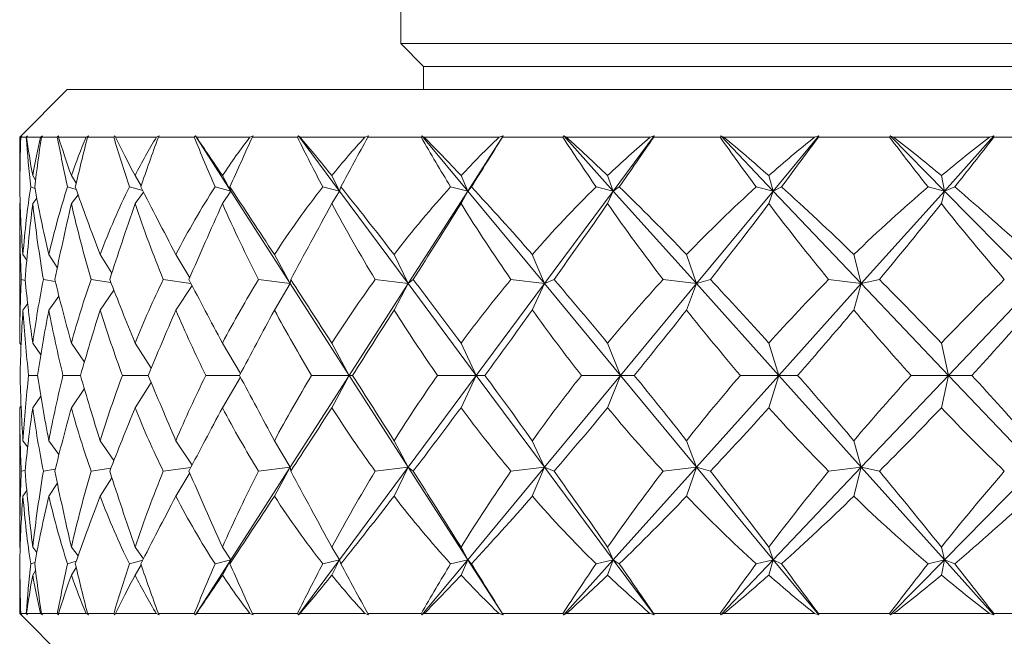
# Model space of a CAD drawing. Header units: inches. Extents: x 1 to 18.8, y 0.6 to 16.4.
# Tile 10 of 21: x 10.147 to 10.793, y 11.036 to 11.44. Entities that reach past the tile are written whole.
import ezdxf

# ---------------------------------------------------------------- set-up
doc = ezdxf.new("R2010")
doc.units = ezdxf.units.IN
doc.header["$MEASUREMENT"] = 0

msp = doc.modelspace()

# ---------------------------------------------------------------- linework, layer by layer
at = {"color": 7, "linetype": 'Continuous', "lineweight": 15}
for p, q in [((10.39687, 11.51918), (10.39687, 11.42417)), ((10.39687, 11.42417), (10.41187, 11.40917)), ((10.39687, 11.42417), (11.64687, 11.42417)), ((10.41187, 11.40917), (10.41187, 11.39418)), ((10.41187, 11.40917), (11.63187, 11.40917)), ((10.17812, 11.39418), (10.14687, 11.36293)), ((10.17812, 11.39418), (11.86562, 11.39418)), ((10.14687, 11.36293), (10.14687, 11.33762)), ((10.14749, 11.36293), (10.14687, 11.36293)), ((10.14838, 11.36371), (10.14749, 11.36293)), ((10.14761, 11.36293), (10.14838, 11.36371)), ((10.15111, 11.36293), (10.14761, 11.36293)), ((10.1519, 11.36371), (10.15111, 11.36293)), ((10.1514, 11.36293), (10.1519, 11.36371)), ((10.16061, 11.36293), (10.1514, 11.36293)), ((10.16187, 11.36371), (10.16061, 11.36293)), ((10.16112, 11.36293), (10.16187, 11.36371)), ((10.17156, 11.36293), (10.16112, 11.36293)), ((10.17235, 11.36371), (10.17156, 11.36293)), ((10.17224, 11.36293), (10.17235, 11.36371)), ((10.19049, 11.36293), (10.17224, 11.36293)), ((10.19209, 11.36371), (10.19049, 11.36293)), ((10.19139, 11.36293), (10.19209, 11.36371)), ((10.20856, 11.36293), (10.19139, 11.36293)), ((10.20933, 11.36371), (10.20856, 11.36293)), ((10.20962, 11.36293), (10.20933, 11.36371)), ((10.23655, 11.36293), (10.20962, 11.36293)), ((10.23847, 11.36371), (10.23655, 11.36293)), ((10.23783, 11.36293), (10.23847, 11.36371)), ((10.26139, 11.36293), (10.23783, 11.36293)), ((10.26213, 11.36371), (10.26139, 11.36293)), ((10.26281, 11.36293), (10.26213, 11.36371)), ((10.26213, 11.36371), (10.28538, 11.32754)), ((10.2979, 11.36293), (10.26281, 11.36293)), ((10.30009, 11.36371), (10.2979, 11.36293)), ((10.29952, 11.36293), (10.30009, 11.36371)), ((10.32902, 11.36293), (10.29952, 11.36293)), ((10.32972, 11.36371), (10.32902, 11.36293)), ((10.33078, 11.36293), (10.32972, 11.36371)), ((10.32972, 11.36371), (10.3566, 11.32754)), ((10.37334, 11.36293), (10.33078, 11.36293)), ((10.37576, 11.36371), (10.37334, 11.36293)), ((10.37527, 11.36293), (10.37576, 11.36371)), ((10.41014, 11.36293), (10.37527, 11.36293)), ((10.41078, 11.36371), (10.41014, 11.36293)), ((10.4122, 11.36293), (10.41078, 11.36371)), ((10.41078, 11.36371), (10.44076, 11.32754)), ((10.4614, 11.36293), (10.4122, 11.36293)), ((10.46401, 11.36371), (10.44076, 11.32754)), ((10.46401, 11.36371), (10.4614, 11.36293)), ((10.46361, 11.36293), (10.46401, 11.36371)), ((10.50316, 11.36293), (10.46361, 11.36293)), ((10.50373, 11.36371), (10.50316, 11.36293)), ((10.50548, 11.36293), (10.50373, 11.36371)), ((10.50373, 11.36371), (10.53624, 11.32754)), ((10.56037, 11.36293), (10.50548, 11.36293)), ((10.56311, 11.36371), (10.53624, 11.32754)), ((10.56311, 11.36371), (10.56037, 11.36293)), ((10.56282, 11.36293), (10.56311, 11.36371)), ((10.60628, 11.36293), (10.56282, 11.36293)), ((10.60677, 11.36371), (10.60628, 11.36293)), ((10.60881, 11.36293), (10.60677, 11.36371)), ((10.60677, 11.36371), (10.64116, 11.32754)), ((10.66832, 11.36293), (10.60881, 11.36293)), ((10.67115, 11.36371), (10.64116, 11.32754)), ((10.67115, 11.36371), (10.66832, 11.36293)), ((10.67096, 11.36293), (10.67115, 11.36371)), ((10.71749, 11.36293), (10.67096, 11.36293)), ((10.71789, 11.36371), (10.71749, 11.36293)), ((10.72019, 11.36293), (10.71789, 11.36371)), ((10.71789, 11.36371), (10.7535, 11.32754)), ((10.78316, 11.36293), (10.72019, 11.36293)), ((10.78601, 11.36371), (10.7535, 11.32754)), ((10.78601, 11.36371), (10.78316, 11.36293)), ((10.78593, 11.36293), (10.78601, 11.36371)), ((10.83462, 11.36293), (10.78593, 11.36293)), ((10.147, 11.33742), (10.14687, 11.33762)), ((10.15727, 11.33469), (10.15538, 11.33762)), ((10.1839, 11.33259), (10.18076, 11.33762)), ((10.22652, 11.33088), (10.22252, 11.33762)), ((10.28538, 11.32754), (10.27983, 11.33762)), ((10.3566, 11.32754), (10.35158, 11.33762)), ((10.44076, 11.32754), (10.43638, 11.33762)), ((10.53624, 11.32754), (10.53257, 11.33762)), ((10.64116, 11.32754), (10.63829, 11.33762)), ((10.7535, 11.32754), (10.75148, 11.33762)), ((10.15689, 11.32929), (10.15415, 11.33025)), ((10.18397, 11.3285), (10.17828, 11.33025)), ((10.22756, 11.3278), (10.21882, 11.33025)), ((10.28538, 11.32754), (10.275, 11.33025)), ((10.28538, 11.32754), (10.28474, 11.33025)), ((10.3566, 11.32754), (10.34571, 11.33025)), ((10.3566, 11.32754), (10.35753, 11.33025)), ((10.44076, 11.32754), (10.42958, 11.33025)), ((10.44076, 11.32754), (10.44324, 11.33025)), ((10.53624, 11.32754), (10.52498, 11.33025)), ((10.53624, 11.32754), (10.54022, 11.33025)), ((10.64116, 11.32754), (10.63005, 11.33025)), ((10.64116, 11.32754), (10.64658, 11.33025)), ((10.7535, 11.32754), (10.74275, 11.33025)), ((10.7535, 11.32754), (10.76024, 11.33025)), ((10.18518, 11.32508), (10.18076, 11.31928)), ((10.22803, 11.32689), (10.22252, 11.31928)), ((10.28538, 11.32754), (10.27983, 11.31928)), ((10.28538, 11.32754), (10.32441, 11.26681)), ((10.3566, 11.32754), (10.35158, 11.31928)), ((10.3566, 11.32754), (10.40173, 11.26681)), ((10.44076, 11.32754), (10.40173, 11.26681)), ((10.44076, 11.32754), (10.43638, 11.31928)), ((10.44076, 11.32754), (10.49111, 11.26681)), ((10.53624, 11.32754), (10.49111, 11.26681)), ((10.53624, 11.32754), (10.53257, 11.31928)), ((10.53624, 11.32754), (10.59082, 11.26681)), ((10.64116, 11.32754), (10.59082, 11.26681)), ((10.64116, 11.32754), (10.63829, 11.31928)), ((10.64116, 11.32754), (10.69892, 11.26681)), ((10.7535, 11.32754), (10.69892, 11.26681)), ((10.7535, 11.32754), (10.75148, 11.31928)), ((10.7535, 11.32754), (10.81331, 11.26681)), ((10.14715, 11.31963), (10.14687, 11.31928)), ((10.14687, 11.31928), (10.14687, 11.22789)), ((10.15813, 11.32277), (10.15538, 11.31928)), ((10.15152, 11.28217), (10.149, 11.28591)), ((10.17155, 11.27749), (10.16599, 11.28591)), ((10.20735, 11.27377), (10.19964, 11.28591)), ((10.2584, 11.27064), (10.24929, 11.28591)), ((10.32441, 11.26681), (10.31398, 11.28591)), ((10.40173, 11.26681), (10.39245, 11.28591)), ((10.49111, 11.26681), (10.48316, 11.28591)), ((10.59082, 11.26681), (10.58437, 11.28591)), ((10.69892, 11.26681), (10.69409, 11.28591)), ((10.15049, 11.26898), (10.14793, 11.26947)), ((10.17022, 11.26819), (10.16243, 11.26947)), ((10.20671, 11.26755), (10.19366, 11.26947)), ((10.25918, 11.26701), (10.24101, 11.26947)), ((10.25991, 11.26564), (10.24929, 11.24951)), ((10.32441, 11.26681), (10.30356, 11.26947)), ((10.32441, 11.26681), (10.31398, 11.24951)), ((10.32441, 11.26681), (10.3247, 11.26947)), ((10.32441, 11.26681), (10.36307, 11.20668)), ((10.40173, 11.26681), (10.36307, 11.20668)), ((10.40173, 11.26681), (10.38009, 11.26947)), ((10.40173, 11.26681), (10.39245, 11.24951)), ((10.40173, 11.26681), (10.40507, 11.26947)), ((10.40173, 11.26681), (10.44642, 11.20668)), ((10.49111, 11.26681), (10.44642, 11.20668)), ((10.49111, 11.26681), (10.46911, 11.26947)), ((10.49111, 11.26681), (10.48316, 11.24951)), ((10.49111, 11.26681), (10.49745, 11.26947)), ((10.49111, 11.26681), (10.54096, 11.20668)), ((10.59082, 11.26681), (10.54096, 11.20668)), ((10.59082, 11.26681), (10.56889, 11.26947)), ((10.59082, 11.26681), (10.58437, 11.24951)), ((10.59082, 11.26681), (10.60003, 11.26947)), ((10.59082, 11.26681), (10.64487, 11.20668)), ((10.69892, 11.26681), (10.64487, 11.20668)), ((10.69892, 11.26681), (10.67748, 11.26947)), ((10.69892, 11.26681), (10.69409, 11.24951)), ((10.69892, 11.26681), (10.71083, 11.26947)), ((10.69892, 11.26681), (10.75611, 11.20668)), ((10.81331, 11.26681), (10.75611, 11.20668)), ((10.17262, 11.25861), (10.16599, 11.24951)), ((10.2087, 11.26245), (10.19964, 11.24951)), ((10.15211, 11.25369), (10.149, 11.24951)), ((10.14778, 11.2266), (10.14687, 11.22789)), ((10.16074, 11.22023), (10.15538, 11.22789)), ((10.18928, 11.21536), (10.18076, 11.22789)), ((10.23318, 11.21138), (10.22252, 11.22789)), ((10.29178, 11.20796), (10.27983, 11.22789)), ((10.36307, 11.20668), (10.35158, 11.22789)), ((10.44642, 11.20668), (10.43638, 11.22789)), ((10.54096, 11.20668), (10.53257, 11.22789)), ((10.64487, 11.20668), (10.63829, 11.22789)), ((10.75611, 11.20668), (10.75148, 11.22789)), ((10.15853, 11.20668), (10.15273, 11.20668)), ((10.18675, 11.20668), (10.17525, 11.20668)), ((10.23123, 11.20668), (10.21426, 11.20668)), ((10.29109, 11.20668), (10.26898, 11.20668)), ((10.36307, 11.20668), (10.32441, 11.14654)), ((10.36307, 11.20668), (10.33836, 11.20668)), ((10.36307, 11.20668), (10.35158, 11.18546)), ((10.36307, 11.20668), (10.36518, 11.20668)), ((10.36307, 11.20668), (10.40173, 11.14654)), ((10.44642, 11.20668), (10.40173, 11.14654)), ((10.44642, 11.20668), (10.42104, 11.20668)), ((10.44642, 11.20668), (10.43638, 11.18546)), ((10.44642, 11.20668), (10.49111, 11.14654)), ((10.44642, 11.20668), (10.45205, 11.20668)), ((10.54096, 11.20668), (10.49111, 11.14654)), ((10.54096, 11.20668), (10.51542, 11.20668)), ((10.54096, 11.20668), (10.53257, 11.18546)), ((10.54096, 11.20668), (10.55001, 11.20668)), ((10.54096, 11.20668), (10.59082, 11.14654)), ((10.64487, 11.20668), (10.59082, 11.14654)), ((10.64487, 11.20668), (10.61965, 11.20668)), ((10.64487, 11.20668), (10.63829, 11.18546)), ((10.64487, 11.20668), (10.65715, 11.20668)), ((10.64487, 11.20668), (10.69892, 11.14654)), ((10.75611, 11.20668), (10.69892, 11.14654)), ((10.75611, 11.20668), (10.73171, 11.20668)), ((10.75611, 11.20668), (10.75148, 11.18546)), ((10.75611, 11.20668), (10.7714, 11.20668)), ((10.75611, 11.20668), (10.81331, 11.14654)), ((10.23318, 11.20197), (10.22252, 11.18546)), ((10.29178, 11.20539), (10.27983, 11.18546)), ((10.18928, 11.19799), (10.18076, 11.18546)), ((10.16074, 11.19312), (10.15538, 11.18546)), ((10.14778, 11.18675), (10.14687, 11.18546)), ((10.14687, 11.18546), (10.14687, 11.09407)), ((10.149, 11.16384), (10.15211, 11.15966)), ((10.17262, 11.15474), (10.16599, 11.16384)), ((10.2087, 11.1509), (10.19964, 11.16384)), ((10.25991, 11.14771), (10.24929, 11.16384)), ((10.32441, 11.14654), (10.31398, 11.16384)), ((10.40173, 11.14654), (10.39245, 11.16384)), ((10.49111, 11.14654), (10.48316, 11.16384)), ((10.59082, 11.14654), (10.58437, 11.16384)), ((10.69892, 11.14654), (10.69409, 11.16384)), ((10.14793, 11.14388), (10.15049, 11.14437)), ((10.17022, 11.14516), (10.16243, 11.14388)), ((10.20671, 11.1458), (10.19366, 11.14388)), ((10.25918, 11.14634), (10.24101, 11.14388)), ((10.2584, 11.14271), (10.24929, 11.12744)), ((10.32441, 11.14654), (10.28538, 11.08581)), ((10.32441, 11.14654), (10.30356, 11.14388)), ((10.32441, 11.14654), (10.31398, 11.12744)), ((10.32441, 11.14654), (10.3247, 11.14388)), ((10.40173, 11.14654), (10.3566, 11.08581)), ((10.40173, 11.14654), (10.38009, 11.14388)), ((10.40173, 11.14654), (10.39245, 11.12744)), ((10.40173, 11.14654), (10.40507, 11.14388)), ((10.40173, 11.14654), (10.44076, 11.08581)), ((10.49111, 11.14654), (10.44076, 11.08581)), ((10.49111, 11.14654), (10.46911, 11.14388)), ((10.49111, 11.14654), (10.48316, 11.12744)), ((10.49111, 11.14654), (10.53624, 11.08581)), ((10.49111, 11.14654), (10.49745, 11.14388)), ((10.59082, 11.14654), (10.53624, 11.08581)), ((10.59082, 11.14654), (10.56889, 11.14388)), ((10.59082, 11.14654), (10.58437, 11.12744)), ((10.59082, 11.14654), (10.64116, 11.08581)), ((10.59082, 11.14654), (10.60003, 11.14388)), ((10.69892, 11.14654), (10.64116, 11.08581)), ((10.69892, 11.14654), (10.67748, 11.14388)), ((10.69892, 11.14654), (10.69409, 11.12744)), ((10.69892, 11.14654), (10.71083, 11.14388)), ((10.69892, 11.14654), (10.7535, 11.08581)), ((10.81331, 11.14654), (10.7535, 11.08581)), ((10.17155, 11.13586), (10.16599, 11.12744)), ((10.20735, 11.13958), (10.19964, 11.12744)), ((10.149, 11.12744), (10.15152, 11.13118)), ((10.14715, 11.09372), (10.14687, 11.09407)), ((10.15538, 11.09407), (10.15813, 11.09058)), ((10.18518, 11.08827), (10.18076, 11.09407)), ((10.22803, 11.08646), (10.22252, 11.09407)), ((10.28538, 11.08581), (10.27983, 11.09407)), ((10.3566, 11.08581), (10.35158, 11.09407)), ((10.44076, 11.08581), (10.43638, 11.09407)), ((10.53624, 11.08581), (10.53257, 11.09407)), ((10.64116, 11.08581), (10.63829, 11.09407)), ((10.7535, 11.08581), (10.75148, 11.09407)), ((10.15415, 11.0831), (10.15689, 11.08406)), ((10.18397, 11.08485), (10.17828, 11.0831)), ((10.22756, 11.08555), (10.21882, 11.0831)), ((10.28538, 11.08581), (10.26213, 11.04964)), ((10.28538, 11.08581), (10.275, 11.0831)), ((10.28538, 11.08581), (10.27983, 11.07573)), ((10.28538, 11.08581), (10.28474, 11.0831)), ((10.3566, 11.08581), (10.32972, 11.04964)), ((10.3566, 11.08581), (10.34571, 11.0831)), ((10.3566, 11.08581), (10.35158, 11.07573)), ((10.3566, 11.08581), (10.35753, 11.0831)), ((10.44076, 11.08581), (10.41078, 11.04964)), ((10.44076, 11.08581), (10.42958, 11.0831)), ((10.44076, 11.08581), (10.43638, 11.07573)), ((10.44076, 11.08581), (10.44324, 11.0831)), ((10.44076, 11.08581), (10.46401, 11.04964)), ((10.53624, 11.08581), (10.50373, 11.04964)), ((10.53624, 11.08581), (10.52498, 11.0831)), ((10.53624, 11.08581), (10.53257, 11.07573)), ((10.53624, 11.08581), (10.54022, 11.0831)), ((10.53624, 11.08581), (10.56311, 11.04964)), ((10.64116, 11.08581), (10.60677, 11.04964)), ((10.64116, 11.08581), (10.63005, 11.0831)), ((10.64116, 11.08581), (10.63829, 11.07573)), ((10.64116, 11.08581), (10.64658, 11.0831)), ((10.64116, 11.08581), (10.67115, 11.04964)), ((10.7535, 11.08581), (10.71789, 11.04964)), ((10.7535, 11.08581), (10.74275, 11.0831)), ((10.7535, 11.08581), (10.75148, 11.07573)), ((10.7535, 11.08581), (10.76024, 11.0831)), ((10.7535, 11.08581), (10.78601, 11.04964)), ((10.15538, 11.07573), (10.15727, 11.07866)), ((10.1839, 11.08076), (10.18076, 11.07573)), ((10.22652, 11.08247), (10.22252, 11.07573)), ((10.147, 11.07593), (10.14687, 11.07573)), ((10.14687, 11.07573), (10.14687, 11.05043)), ((10.14687, 11.05043), (10.17812, 11.01918)), ((10.14687, 11.05043), (10.14749, 11.05043)), ((10.14749, 11.05043), (10.14838, 11.04964)), ((10.14838, 11.04964), (10.14761, 11.05043)), ((10.14761, 11.05043), (10.15111, 11.05043)), ((10.15111, 11.05043), (10.1519, 11.04964)), ((10.1519, 11.04964), (10.1514, 11.05043)), ((10.1514, 11.05043), (10.16061, 11.05043)), ((10.16061, 11.05043), (10.16187, 11.04964)), ((10.16187, 11.04964), (10.16112, 11.05043)), ((10.16112, 11.05043), (10.17156, 11.05043)), ((10.17156, 11.05043), (10.17235, 11.04964)), ((10.17235, 11.04964), (10.17224, 11.05043)), ((10.17224, 11.05043), (10.19049, 11.05043)), ((10.19049, 11.05043), (10.19209, 11.04964)), ((10.19209, 11.04964), (10.19139, 11.05043)), ((10.19139, 11.05043), (10.20856, 11.05043)), ((10.20856, 11.05043), (10.20933, 11.04964)), ((10.20933, 11.04964), (10.20962, 11.05043)), ((10.20962, 11.05043), (10.23655, 11.05043)), ((10.23655, 11.05043), (10.23847, 11.04964)), ((10.23847, 11.04964), (10.23783, 11.05043)), ((10.23783, 11.05043), (10.26139, 11.05043)), ((10.26139, 11.05043), (10.26213, 11.04964)), ((10.26213, 11.04964), (10.26281, 11.05043)), ((10.26281, 11.05043), (10.2979, 11.05043)), ((10.2979, 11.05043), (10.30009, 11.04964)), ((10.30009, 11.04964), (10.29952, 11.05043)), ((10.29952, 11.05043), (10.32902, 11.05043)), ((10.32902, 11.05043), (10.32972, 11.04964)), ((10.32972, 11.04964), (10.33078, 11.05043)), ((10.33078, 11.05043), (10.37334, 11.05043)), ((10.37334, 11.05043), (10.37576, 11.04964)), ((10.37576, 11.04964), (10.37527, 11.05043)), ((10.37527, 11.05043), (10.41014, 11.05043)), ((10.41014, 11.05043), (10.41078, 11.04964)), ((10.41078, 11.04964), (10.4122, 11.05043)), ((10.4122, 11.05043), (10.4614, 11.05043)), ((10.4614, 11.05043), (10.46401, 11.04964)), ((10.46401, 11.04964), (10.46361, 11.05043)), ((10.46361, 11.05043), (10.50316, 11.05043)), ((10.50316, 11.05043), (10.50373, 11.04964)), ((10.50373, 11.04964), (10.50548, 11.05043)), ((10.50548, 11.05043), (10.56037, 11.05043)), ((10.56037, 11.05043), (10.56311, 11.04964)), ((10.56311, 11.04964), (10.56282, 11.05043)), ((10.56282, 11.05043), (10.60628, 11.05043)), ((10.60628, 11.05043), (10.60677, 11.04964)), ((10.60677, 11.04964), (10.60881, 11.05043)), ((10.60881, 11.05043), (10.66832, 11.05043)), ((10.66832, 11.05043), (10.67115, 11.04964)), ((10.67115, 11.04964), (10.67096, 11.05043)), ((10.67096, 11.05043), (10.71749, 11.05043)), ((10.71749, 11.05043), (10.71789, 11.04964)), ((10.71789, 11.04964), (10.72019, 11.05043)), ((10.72019, 11.05043), (10.78316, 11.05043)), ((10.78316, 11.05043), (10.78601, 11.04964)), ((10.78601, 11.04964), (10.78593, 11.05043)), ((10.78593, 11.05043), (10.83462, 11.05043))]:
    msp.add_line(p, q, dxfattribs=at)
for centre, major_axis, ratio, start_param, end_param in [((11.02187, 9.99045), (-0.81766, 1.50608), 0.206849, 0.326178, 0.364022), ((11.02187, 12.4229), (0.72341, 1.49675), 0.32887, 2.502987, 2.533612), ((11.02187, 12.4229), (0.65432, 1.49404), 0.388836, 2.514031, 2.544656), ((11.02187, 9.99045), (-0.84679, 1.5105), 0.145904, 0.356397, 0.394241), ((11.02187, 9.99045), (-0.77706, 1.50117), 0.267949, 0.300188, 0.338032), ((11.02187, 12.4229), (0.77706, 1.50117), 0.267949, 2.483177, 2.513802), ((11.02187, 12.4229), (0.56638, 1.49431), 0.446335, 2.51294, 2.543565), ((11.02187, 9.99045), (-0.86544, 1.51375), 0.085197, 0.389339, 0.427183), ((11.02187, 9.99045), (-0.72341, 1.49675), 0.32887, 0.280378, 0.318222), ((11.02187, 12.4229), (0.81766, 1.50608), 0.206849, 2.457188, 2.487813), ((11.02187, 12.4229), (0.45524, 1.49844), 0.498683, 2.495716, 2.526341), ((11.02187, 9.99045), (-0.8742, 1.51539), 0.024672, 0.423777, 0.461621), ((11.02187, 9.99045), (-0.65432, 1.49404), 0.388836, 0.269334, 0.307178), ((11.02187, 12.4229), (0.84679, 1.5105), 0.145904, 2.426968, 2.457593), ((11.02187, 12.4229), (0.317, 1.50579), 0.541617, 2.458886, 2.489511), ((11.02187, 9.99045), (-0.87332, 1.51522), 0.035794, 5.786704, 5.824548), ((11.02187, 9.99045), (-0.56638, 1.49431), 0.446335, 0.270425, 0.308269), ((11.02187, 12.4229), (0.86544, 1.51375), 0.085197, 2.394026, 2.424651), ((11.02187, 12.4229), (0.15213, 1.51307), 0.569488, 2.402554, 2.433179), ((11.02187, 9.99045), (-0.86277, 1.51326), 0.096345, 5.752457, 5.790301), ((11.02187, 9.99045), (-0.45524, 1.49844), 0.498683, 0.287649, 0.325493), ((11.02187, 12.4229), (0.8742, 1.51539), 0.024672, 2.359588, 2.390213), ((11.02187, 12.4229), (-0.02895, 1.51545), 0.577069, 2.334333, 2.364958), ((11.02187, 9.99045), (-0.84224, 1.50976), 0.157094, 5.719918, 5.757762), ((11.02187, 9.99045), (-0.317, 1.50579), 0.541617, 0.324479, 0.362323), ((11.02187, 12.4229), (0.87332, 1.51522), 0.035794, 3.927832, 3.958457), ((11.02187, 12.4229), (-0.20673, 1.51107), 0.562664, 2.268528, 2.299153), ((11.02187, 9.99045), (-0.8111, 1.50519), 0.21808, 5.690352, 5.728196), ((11.02187, 9.99045), (-0.15213, 1.51307), 0.569488, 0.380811, 0.418655), ((11.02187, 12.4229), (0.86277, 1.51326), 0.096345, 3.962079, 3.992704), ((11.02187, 12.4229), (-0.36375, 1.50326), 0.529389, 2.217952, 2.248578), ((11.02187, 9.99045), (-0.76824, 1.50029), 0.279182, 5.665337, 5.703181), ((11.02187, 9.99045), (0.02895, 1.51545), 0.577069, 0.449033, 0.486877), ((11.02187, 12.4229), (0.84224, 1.50976), 0.157094, 3.994619, 4.025244), ((11.02187, 12.4229), (-0.49315, 1.49672), 0.482918, 2.187562, 2.218187), ((11.02187, 9.99045), (-0.71195, 1.49609), 0.340002, 5.646923, 5.684767), ((11.02187, 9.99045), (0.20673, 1.51107), 0.562664, 0.514837, 0.552681), ((11.02187, 12.4229), (0.8111, 1.50519), 0.21808, 4.024184, 4.054809), ((11.02187, 9.99045), (-0.81766, 1.50608), 0.206849, 0.374527, 0.433835), ((11.02187, 9.99045), (-0.77706, 1.50117), 0.267949, 0.348538, 0.407845), ((11.02187, 9.99045), (-0.84679, 1.5105), 0.145904, 0.404747, 0.464054), ((11.02187, 9.99045), (-0.72341, 1.49675), 0.32887, 0.328728, 0.388035), ((11.02187, 9.99045), (-0.86544, 1.51375), 0.085197, 0.437689, 0.496996), ((11.02187, 9.99045), (-0.65432, 1.49404), 0.388836, 0.317684, 0.376991), ((11.02187, 9.99045), (-0.8742, 1.51539), 0.024672, 0.472127, 0.531435), ((11.02187, 9.99045), (-0.56638, 1.49431), 0.446335, 0.318775, 0.378082), ((11.02187, 9.99045), (-0.87332, 1.51522), 0.035794, 5.716891, 5.776199), ((11.02187, 9.99045), (-0.45524, 1.49844), 0.498683, 0.335999, 0.395306), ((11.02187, 9.99045), (-0.86277, 1.51326), 0.096345, 5.682644, 5.741952), ((11.02187, 9.99045), (-0.317, 1.50579), 0.541617, 0.372829, 0.432136), ((11.02187, 9.99045), (-0.84224, 1.50976), 0.157094, 5.650104, 5.709412), ((11.02187, 9.99045), (-0.15213, 1.51307), 0.569488, 0.429161, 0.488468), ((11.02187, 9.99045), (-0.8111, 1.50519), 0.21808, 5.620539, 5.679847), ((11.02187, 9.99045), (0.02895, 1.51545), 0.577069, 0.497382, 0.55669), ((11.02187, 9.99045), (-0.76824, 1.50029), 0.279182, 5.595524, 5.654831), ((11.02187, 9.99045), (0.20673, 1.51107), 0.562664, 0.563187, 0.622494), ((11.02187, 9.99045), (-0.71195, 1.49609), 0.340002, 5.57711, 5.636417), ((11.02187, 12.4229), (0.72341, 1.49675), 0.32887, 2.544118, 2.593379), ((11.02187, 12.4229), (0.77706, 1.50117), 0.267949, 2.524308, 2.573569), ((11.02187, 12.4229), (0.65432, 1.49404), 0.388836, 2.555162, 2.604423), ((11.02187, 12.4229), (0.81766, 1.50608), 0.206849, 2.498318, 2.547579), ((11.02187, 12.4229), (0.56638, 1.49431), 0.446335, 2.554071, 2.603332), ((11.02187, 12.4229), (0.84679, 1.5105), 0.145904, 2.468099, 2.51736), ((11.02187, 12.4229), (0.45524, 1.49844), 0.498683, 2.536847, 2.586108), ((11.02187, 12.4229), (0.86544, 1.51375), 0.085197, 2.435157, 2.484418), ((11.02187, 12.4229), (0.317, 1.50579), 0.541617, 2.500017, 2.549278), ((11.02187, 12.4229), (0.8742, 1.51539), 0.024672, 2.400719, 2.44998), ((11.02187, 12.4229), (0.15213, 1.51307), 0.569488, 2.443685, 2.492946), ((11.02187, 12.4229), (0.87332, 1.51522), 0.035794, 3.868065, 3.917326), ((11.02187, 12.4229), (-0.02895, 1.51545), 0.577069, 2.375463, 2.424724), ((11.02187, 12.4229), (0.86277, 1.51326), 0.096345, 3.902312, 3.951573), ((11.02187, 12.4229), (-0.20673, 1.51107), 0.562664, 2.309659, 2.35892), ((11.02187, 12.4229), (0.84224, 1.50976), 0.157094, 3.934852, 3.984113), ((11.02187, 12.4229), (-0.36375, 1.50326), 0.529389, 2.259083, 2.308344), ((11.02187, 12.4229), (0.8111, 1.50519), 0.21808, 3.964417, 4.013678), ((11.02187, 12.4229), (-0.49315, 1.49672), 0.482918, 2.228693, 2.277954), ((11.02187, 9.99045), (-0.77706, 1.50117), 0.267949, 0.428397, 0.477658), ((11.02187, 9.99045), (-0.81766, 1.50608), 0.206849, 0.454387, 0.503648), ((11.02187, 9.99045), (-0.72341, 1.49675), 0.32887, 0.408588, 0.457849), ((11.02187, 9.99045), (-0.84679, 1.5105), 0.145904, 0.484606, 0.533867), ((11.02187, 9.99045), (-0.65432, 1.49404), 0.388836, 0.397543, 0.446804), ((11.02187, 9.99045), (-0.86544, 1.51375), 0.085197, 0.517548, 0.566809), ((11.02187, 9.99045), (-0.56638, 1.49431), 0.446335, 0.398635, 0.447895), ((11.02187, 9.99045), (-0.8742, 1.51539), 0.024672, 0.551987, 0.601248), ((11.02187, 9.99045), (-0.45524, 1.49844), 0.498683, 0.415858, 0.465119), ((11.02187, 9.99045), (-0.87332, 1.51522), 0.035794, 5.647078, 5.696339), ((11.02187, 9.99045), (-0.317, 1.50579), 0.541617, 0.452689, 0.501949), ((11.02187, 9.99045), (-0.86277, 1.51326), 0.096345, 5.612831, 5.662092), ((11.02187, 9.99045), (-0.15213, 1.51307), 0.569488, 0.509021, 0.558282), ((11.02187, 9.99045), (-0.84224, 1.50976), 0.157094, 5.580291, 5.629552), ((11.02187, 9.99045), (0.02895, 1.51545), 0.577069, 0.577242, 0.626503), ((11.02187, 9.99045), (-0.8111, 1.50519), 0.21808, 5.550726, 5.599987), ((11.02187, 9.99045), (0.20673, 1.51107), 0.562664, 0.643047, 0.692308), ((11.02187, 9.99045), (-0.76824, 1.50029), 0.279182, 5.525711, 5.574971), ((11.02187, 9.99045), (0.36375, 1.50326), 0.529389, 0.693622, 0.742883), ((11.02187, 12.4229), (0.77706, 1.50117), 0.267949, 2.594121, 2.64009), ((11.02187, 12.4229), (0.72341, 1.49675), 0.32887, 2.613931, 2.6599), ((11.02187, 12.4229), (0.81766, 1.50608), 0.206849, 2.568132, 2.614101), ((11.02187, 12.4229), (0.65432, 1.49404), 0.388836, 2.624975, 2.670944), ((11.02187, 12.4229), (0.84679, 1.5105), 0.145904, 2.537912, 2.583882), ((11.02187, 12.4229), (0.56638, 1.49431), 0.446335, 2.623884, 2.669853), ((11.02187, 12.4229), (0.86544, 1.51375), 0.085197, 2.50497, 2.55094), ((11.02187, 12.4229), (0.45524, 1.49844), 0.498683, 2.60666, 2.65263), ((11.02187, 12.4229), (0.8742, 1.51539), 0.024672, 2.470532, 2.516501), ((11.02187, 12.4229), (0.317, 1.50579), 0.541617, 2.56983, 2.615799), ((11.02187, 12.4229), (0.87332, 1.51522), 0.035794, 3.801544, 3.847513), ((11.02187, 12.4229), (0.15213, 1.51307), 0.569488, 2.513498, 2.559467), ((11.02187, 12.4229), (0.86277, 1.51326), 0.096345, 3.835791, 3.88176), ((11.02187, 12.4229), (-0.02895, 1.51545), 0.577069, 2.445277, 2.491246), ((11.02187, 12.4229), (0.84224, 1.50976), 0.157094, 3.868331, 3.9143), ((11.02187, 12.4229), (-0.20673, 1.51107), 0.562664, 2.379472, 2.425441), ((11.02187, 12.4229), (0.8111, 1.50519), 0.21808, 3.897896, 3.943865), ((11.02187, 12.4229), (-0.36375, 1.50326), 0.529389, 2.328896, 2.374866), ((11.02187, 12.4229), (0.76824, 1.50029), 0.279182, 3.922911, 3.968881), ((11.02187, 9.99045), (-0.77706, 1.50117), 0.267949, 0.501502, 0.547471), ((11.02187, 9.99045), (-0.72341, 1.49675), 0.32887, 0.481693, 0.527662), ((11.02187, 9.99045), (-0.81766, 1.50608), 0.206849, 0.527492, 0.573461), ((11.02187, 9.99045), (-0.65432, 1.49404), 0.388836, 0.470648, 0.516617), ((11.02187, 9.99045), (-0.84679, 1.5105), 0.145904, 0.557711, 0.60368), ((11.02187, 9.99045), (-0.56638, 1.49431), 0.446335, 0.471739, 0.517709), ((11.02187, 9.99045), (-0.86544, 1.51375), 0.085197, 0.590653, 0.636622), ((11.02187, 9.99045), (-0.45524, 1.49844), 0.498683, 0.488963, 0.534932), ((11.02187, 9.99045), (-0.8742, 1.51539), 0.024672, 0.625092, 0.671061), ((11.02187, 9.99045), (-0.317, 1.50579), 0.541617, 0.525793, 0.571763), ((11.02187, 9.99045), (-0.87332, 1.51522), 0.035794, 5.577265, 5.623234), ((11.02187, 9.99045), (-0.15213, 1.51307), 0.569488, 0.582126, 0.628095), ((11.02187, 9.99045), (-0.86277, 1.51326), 0.096345, 5.543018, 5.588987), ((11.02187, 9.99045), (0.02895, 1.51545), 0.577069, 0.650347, 0.696316), ((11.02187, 9.99045), (-0.84224, 1.50976), 0.157094, 5.510478, 5.556447), ((11.02187, 9.99045), (0.20673, 1.51107), 0.562664, 0.716151, 0.762121), ((11.02187, 9.99045), (-0.8111, 1.50519), 0.21808, 5.480913, 5.526882), ((11.02187, 9.99045), (0.36375, 1.50326), 0.529389, 0.766727, 0.812696), ((11.02187, 9.99045), (-0.76824, 1.50029), 0.279182, 5.455897, 5.501867), ((11.02187, 12.4229), (0.77706, 1.50117), 0.267949, 2.663934, 2.713195), ((11.02187, 12.4229), (0.81766, 1.50608), 0.206849, 2.637945, 2.687206), ((11.02187, 12.4229), (0.72341, 1.49675), 0.32887, 2.683744, 2.733005), ((11.02187, 12.4229), (0.84679, 1.5105), 0.145904, 2.607726, 2.656986), ((11.02187, 12.4229), (0.65432, 1.49404), 0.388836, 2.694788, 2.744049), ((11.02187, 12.4229), (0.86544, 1.51375), 0.085197, 2.574784, 2.624044), ((11.02187, 12.4229), (0.56638, 1.49431), 0.446335, 2.693697, 2.742958), ((11.02187, 12.4229), (0.8742, 1.51539), 0.024672, 2.540345, 2.589606), ((11.02187, 12.4229), (0.45524, 1.49844), 0.498683, 2.676474, 2.725734), ((11.02187, 12.4229), (0.87332, 1.51522), 0.035794, 3.728439, 3.7777), ((11.02187, 12.4229), (0.317, 1.50579), 0.541617, 2.639643, 2.688904), ((11.02187, 12.4229), (0.86277, 1.51326), 0.096345, 3.762686, 3.811947), ((11.02187, 12.4229), (0.15213, 1.51307), 0.569488, 2.583311, 2.632572), ((11.02187, 12.4229), (0.84224, 1.50976), 0.157094, 3.795226, 3.844487), ((11.02187, 12.4229), (-0.02895, 1.51545), 0.577069, 2.51509, 2.564351), ((11.02187, 12.4229), (0.8111, 1.50519), 0.21808, 3.824791, 3.874052), ((11.02187, 12.4229), (-0.20673, 1.51107), 0.562664, 2.449285, 2.498546), ((11.02187, 12.4229), (0.76824, 1.50029), 0.279182, 3.849807, 3.899067), ((11.02187, 12.4229), (-0.36375, 1.50326), 0.529389, 2.39871, 2.447971), ((11.02187, 9.99045), (-0.72341, 1.49675), 0.32887, 0.548214, 0.597475), ((11.02187, 9.99045), (-0.77706, 1.50117), 0.267949, 0.568024, 0.617285), ((11.02187, 9.99045), (-0.65432, 1.49404), 0.388836, 0.53717, 0.586431), ((11.02187, 9.99045), (-0.81766, 1.50608), 0.206849, 0.594013, 0.643274), ((11.02187, 9.99045), (-0.56638, 1.49431), 0.446335, 0.538261, 0.587522), ((11.02187, 9.99045), (-0.84679, 1.5105), 0.145904, 0.624233, 0.673493), ((11.02187, 9.99045), (-0.45524, 1.49844), 0.498683, 0.555485, 0.604745), ((11.02187, 9.99045), (-0.86544, 1.51375), 0.085197, 0.657175, 0.706435), ((11.02187, 9.99045), (-0.317, 1.50579), 0.541617, 0.592315, 0.641576), ((11.02187, 9.99045), (-0.8742, 1.51539), 0.024672, 0.691613, 0.740874), ((11.02187, 9.99045), (-0.15213, 1.51307), 0.569488, 0.648647, 0.697908), ((11.02187, 9.99045), (-0.87332, 1.51522), 0.035794, 5.507452, 5.556713), ((11.02187, 9.99045), (0.02895, 1.51545), 0.577069, 0.716868, 0.766129), ((11.02187, 9.99045), (-0.86277, 1.51326), 0.096345, 5.473205, 5.522466), ((11.02187, 9.99045), (0.20673, 1.51107), 0.562664, 0.782673, 0.831934), ((11.02187, 9.99045), (-0.84224, 1.50976), 0.157094, 5.440665, 5.489926), ((11.02187, 9.99045), (0.36375, 1.50326), 0.529389, 0.833248, 0.882509), ((11.02187, 9.99045), (-0.8111, 1.50519), 0.21808, 5.4111, 5.460361), ((11.02187, 9.99045), (0.49315, 1.49672), 0.482918, 0.863639, 0.912899), ((11.02187, 12.4229), (0.81766, 1.50608), 0.206849, 2.707758, 2.767065), ((11.02187, 12.4229), (0.77706, 1.50117), 0.267949, 2.733748, 2.793055), ((11.02187, 12.4229), (0.84679, 1.5105), 0.145904, 2.677539, 2.736846), ((11.02187, 12.4229), (0.72341, 1.49675), 0.32887, 2.753557, 2.812865), ((11.02187, 12.4229), (0.86544, 1.51375), 0.085197, 2.644597, 2.703904), ((11.02187, 12.4229), (0.65432, 1.49404), 0.388836, 2.764602, 2.823909), ((11.02187, 12.4229), (0.8742, 1.51539), 0.024672, 2.610158, 2.669466), ((11.02187, 12.4229), (0.56638, 1.49431), 0.446335, 2.76351, 2.822818), ((11.02187, 12.4229), (0.87332, 1.51522), 0.035794, 3.648579, 3.707887), ((11.02187, 12.4229), (0.45524, 1.49844), 0.498683, 2.746287, 2.805594), ((11.02187, 12.4229), (0.86277, 1.51326), 0.096345, 3.682826, 3.742134), ((11.02187, 12.4229), (0.317, 1.50579), 0.541617, 2.709456, 2.768764), ((11.02187, 12.4229), (0.84224, 1.50976), 0.157094, 3.715366, 3.774673), ((11.02187, 12.4229), (0.15213, 1.51307), 0.569488, 2.653124, 2.712432), ((11.02187, 12.4229), (0.8111, 1.50519), 0.21808, 3.744931, 3.804239), ((11.02187, 12.4229), (-0.02895, 1.51545), 0.577069, 2.584903, 2.64421), ((11.02187, 12.4229), (0.76824, 1.50029), 0.279182, 3.769947, 3.829254), ((11.02187, 12.4229), (-0.20673, 1.51107), 0.562664, 2.519098, 2.578406), ((11.02187, 12.4229), (0.71195, 1.49609), 0.340002, 3.788361, 3.847668), ((11.02187, 9.99045), (-0.72341, 1.49675), 0.32887, 0.607981, 0.638606), ((11.02187, 9.99045), (-0.65432, 1.49404), 0.388836, 0.596936, 0.627561), ((11.02187, 9.99045), (-0.77706, 1.50117), 0.267949, 0.62779, 0.658416), ((11.02187, 9.99045), (-0.56638, 1.49431), 0.446335, 0.598028, 0.628653), ((11.02187, 9.99045), (-0.81766, 1.50608), 0.206849, 0.65378, 0.684405), ((11.02187, 9.99045), (-0.45524, 1.49844), 0.498683, 0.615251, 0.645876), ((11.02187, 9.99045), (-0.84679, 1.5105), 0.145904, 0.683999, 0.714624), ((11.02187, 9.99045), (-0.317, 1.50579), 0.541617, 0.652082, 0.682707), ((11.02187, 9.99045), (-0.86544, 1.51375), 0.085197, 0.716941, 0.747566), ((11.02187, 9.99045), (-0.15213, 1.51307), 0.569488, 0.708414, 0.739039), ((11.02187, 9.99045), (-0.8742, 1.51539), 0.024672, 0.75138, 0.782005), ((11.02187, 9.99045), (0.02895, 1.51545), 0.577069, 0.776635, 0.80726), ((11.02187, 9.99045), (-0.87332, 1.51522), 0.035794, 5.466321, 5.496946), ((11.02187, 9.99045), (0.20673, 1.51107), 0.562664, 0.84244, 0.873065), ((11.02187, 9.99045), (-0.86277, 1.51326), 0.096345, 5.432074, 5.462699), ((11.02187, 9.99045), (0.36375, 1.50326), 0.529389, 0.893015, 0.92364), ((11.02187, 9.99045), (-0.84224, 1.50976), 0.157094, 5.399534, 5.430159), ((11.02187, 9.99045), (0.49315, 1.49672), 0.482918, 0.923405, 0.95403), ((11.02187, 9.99045), (-0.8111, 1.50519), 0.21808, 5.369969, 5.400594), ((11.02187, 12.4229), (0.81766, 1.50608), 0.206849, 2.777571, 2.815415), ((11.02187, 12.4229), (0.84679, 1.5105), 0.145904, 2.747352, 2.785196), ((11.02187, 12.4229), (0.77706, 1.50117), 0.267949, 2.803561, 2.841405), ((11.02187, 12.4229), (0.86544, 1.51375), 0.085197, 2.71441, 2.752254), ((11.02187, 12.4229), (0.72341, 1.49675), 0.32887, 2.82337, 2.861214), ((11.02187, 12.4229), (0.8742, 1.51539), 0.024672, 2.679971, 2.717815), ((11.02187, 12.4229), (0.65432, 1.49404), 0.388836, 2.834415, 2.872259), ((11.02187, 12.4229), (0.87332, 1.51522), 0.035794, 3.60023, 3.638074), ((11.02187, 12.4229), (0.56638, 1.49431), 0.446335, 2.833324, 2.871168), ((11.02187, 12.4229), (0.86277, 1.51326), 0.096345, 3.634477, 3.672321), ((11.02187, 12.4229), (0.45524, 1.49844), 0.498683, 2.8161, 2.853944), ((11.02187, 12.4229), (0.84224, 1.50976), 0.157094, 3.667016, 3.70486), ((11.02187, 12.4229), (0.317, 1.50579), 0.541617, 2.77927, 2.817114), ((11.02187, 12.4229), (0.8111, 1.50519), 0.21808, 3.696581, 3.734425), ((11.02187, 12.4229), (0.15213, 1.51307), 0.569488, 2.722937, 2.760781), ((11.02187, 12.4229), (0.76824, 1.50029), 0.279182, 3.721597, 3.759441), ((11.02187, 12.4229), (-0.02895, 1.51545), 0.577069, 2.654716, 2.69256), ((11.02187, 12.4229), (0.71195, 1.49609), 0.340002, 3.740011, 3.777855), ((11.02187, 12.4229), (-0.20673, 1.51107), 0.562664, 2.588911, 2.626755)]:
    msp.add_ellipse(centre, major_axis=major_axis, ratio=ratio, start_param=start_param, end_param=end_param, dxfattribs=at)

doc.saveas('drawing.dxf')
